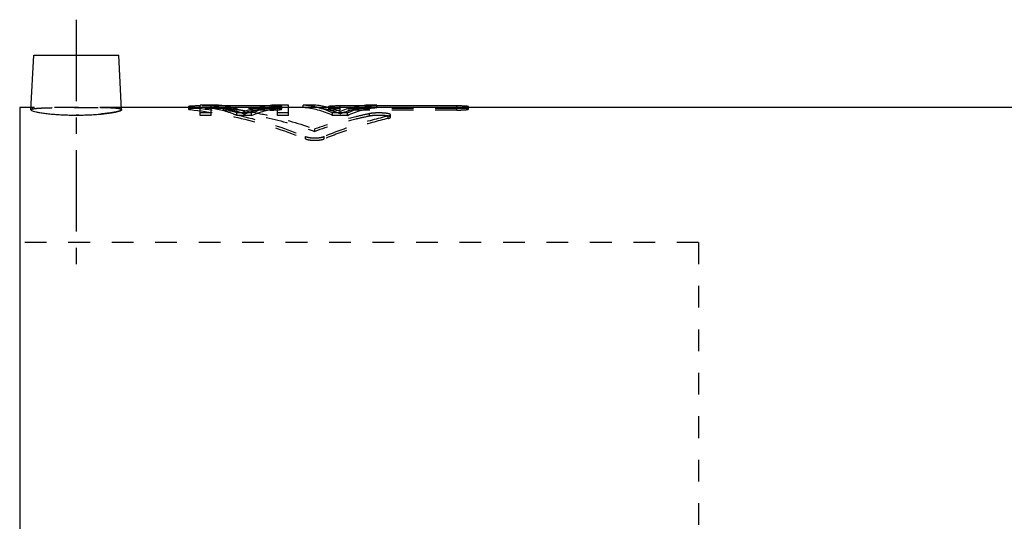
# Model space of a CAD drawing. Header units: millimetres. Extents: x 172 to 444, y 141 to 352.
# Tile 38 of 39: x 177 to 317, y 281 to 352. Entities that reach past the tile are written whole.
import ezdxf

# ---------------------------------------------------------------- set-up
doc = ezdxf.new("R2010")
doc.units = ezdxf.units.MM
doc.header["$LTSCALE"] = 30.734
doc.linetypes.add('CENTER', pattern=[0.6, 0.375, -0.075, 0.075, -0.075])
doc.linetypes.add('HIDDEN', pattern=[0.2, 0.1, -0.1])
doc.layers.get('0').update_dxf_attribs({"linetype": 'CONTINUOUS'})
doc.layers.add('DEFAULT_1', color=7, linetype='CENTER')
doc.layers.add('DEFAULT_2', color=8, linetype='HIDDEN')

msp = doc.modelspace()

# ---------------------------------------------------------------- linework, layer by layer
at = {"color": 7, "linetype": 'CONTINUOUS'}
for p, q in [((179.0720502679, 339.1708732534), (179.4778280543, 346.9135746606)), ((179.4778280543, 346.9135746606), (191.4778280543, 346.9135746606)), ((191.8836068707, 339.1708535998), (191.4778280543, 346.9135746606)), ((202.9778280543, 338.3788745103), (202.9778280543, 339.8359749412)), ((205.3215780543, 339.8359749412), (202.9778280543, 339.8359749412)), ((204.5403280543, 338.3788745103), (204.5403280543, 339.7365293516)), ((212.0912704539, 339.7176211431), (206.3643856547, 339.7176211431)), ((215.4778280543, 339.8359749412), (213.1340780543, 339.8359749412)), ((213.9153280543, 338.3788745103), (213.9153280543, 339.7365293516)), ((215.4778280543, 338.3788745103), (215.4778280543, 339.8359749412)), ((217.5611608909, 339.4860716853), (217.5611608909, 339.8359749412)), ((219.1236608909, 339.8359749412), (217.5611608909, 339.8359749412)), ((222.7891488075, 339.5135746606), (222.7891488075, 339.7176211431)), ((225.4182317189, 339.7176211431), (222.7891488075, 339.7176211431)), ((227.9778280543, 339.8359749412), (226.4153280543, 339.8359749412)), ((227.9778280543, 339.4860716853), (227.9778280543, 339.8359749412)), ((239.2985827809, 339.7176211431), (227.9778280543, 339.7176211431)), ((239.2985827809, 339.5135746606), (239.2985827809, 339.7176211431)), ((177.4778280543, 339.5135746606), (177.4778280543, 140.5135746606)), ((179.0900104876, 339.5135746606), (177.4778280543, 339.5135746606)), ((202.9778280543, 339.5135746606), (191.865645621, 339.5135746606)), ((201.3268958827, 339.6142994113), (201.3268958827, 339.5135746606)), ((204.5403280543, 338.7248831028), (202.9778280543, 338.7248831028)), ((204.5403280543, 338.3788745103), (202.9778280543, 338.3788745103)), ((211.0654293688, 339.5135746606), (207.3902267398, 339.5135746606)), ((208.1861612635, 338.3788745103), (208.1861612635, 338.7248831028)), ((210.2694944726, 338.7248831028), (208.1861612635, 338.7248831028)), ((210.2694944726, 338.3788745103), (208.1861612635, 338.3788745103)), ((210.2694944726, 338.3788745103), (210.2694944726, 338.7248831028)), ((215.4778280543, 338.7248831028), (213.9153280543, 338.7248831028)), ((215.4778280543, 338.3788745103), (213.9153280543, 338.3788745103)), ((217.5611608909, 339.5135746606), (215.4778280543, 339.5135746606)), ((224.4349339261, 339.5135746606), (221.1040558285, 339.5135746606)), ((221.1381491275, 339.6143106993), (221.1381491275, 339.5053729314)), ((221.7278280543, 338.3788745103), (221.7278280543, 338.7248831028)), ((223.8111608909, 338.7248831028), (221.7278280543, 338.7248831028)), ((223.8111608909, 338.3788745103), (221.7278280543, 338.3788745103)), ((223.8111608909, 338.3788745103), (223.8111608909, 338.7248831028)), ((413.2778280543, 339.5135746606), (227.9778280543, 339.5135746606)), ((240.9495821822, 339.5135746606), (240.9495821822, 339.6143240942))]:
    msp.add_line(p, q, dxfattribs=at)
for points, start_tangent, end_tangent in [([(202.9778280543, 339.7176211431), (202.6486421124, 339.7158165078), (202.3320873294, 339.7103963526), (202.0413640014, 339.701385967), (201.9095170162, 339.6955591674), (201.7884455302, 339.6888750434), (201.6794233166, 339.6813579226), (201.5835342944, 339.6730442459), (201.5017681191, 339.6639772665), (201.4349272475, 339.6542153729), (201.3837157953, 339.643824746), (201.3641299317, 339.6384190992), (201.3486317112, 339.6328876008), (201.3372690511, 339.6272416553), (201.3300583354, 339.6214951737), (201.3270080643, 339.6156626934), (201.3269270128, 339.6142998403)], (-1.6641202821, 0), (0.0387829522, -1.6733757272)), ([(205.2806340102, 339.6136866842), (204.5403280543, 339.7365293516)], (-0.7370400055, 0.1429642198), (-0.7431989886, 0.1024851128)), ([(209.2278280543, 338.9220435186), (207.2841224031, 339.5403853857), (205.3215780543, 339.8359749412)], (-3.7322866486, 1.5051889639), (-4.015130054, 0.2725584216)), ([(209.2278280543, 338.9220435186), (211.1715337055, 339.5403853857), (213.1340780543, 339.8359749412)], (3.7322866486, 1.5051889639), (4.015130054, 0.2725584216)), ([(213.1750220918, 339.6136866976), (213.9153280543, 339.7365293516)], (0.7370400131, 0.1429642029), (0.7431989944, 0.1024851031)), ([(219.0758377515, 339.621644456), (217.5611608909, 339.8359749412)], (-1.4990098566, 0.3174469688), (-1.5251913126, 0.1086185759)), ([(222.7694952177, 338.9591684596), (220.9550865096, 339.5512965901), (219.1236608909, 339.8359749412)], (-3.4768965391, 1.4366139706), (-3.7525569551, 0.266431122)), ([(222.7891488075, 339.7176211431), (222.4507603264, 339.7157127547), (222.126195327, 339.7099829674), (221.8296989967, 339.7004625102), (221.6958197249, 339.6942999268), (221.5728193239, 339.6871691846), (221.4617289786, 339.6790410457), (221.3645119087, 339.6699463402), (221.2832281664, 339.6599563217), (221.2193930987, 339.6492438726), (221.1944112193, 339.6436765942), (221.1740771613, 339.6379904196), (221.158331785, 339.632197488), (221.1471159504, 339.6263099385), (221.1403846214, 339.6203378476), (221.1381499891, 339.614310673)], (-1.664115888, 0), (-0.0499637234, -1.5984816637)), ([(222.7694952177, 338.9591684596), (224.5839031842, 339.5512965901), (226.4153280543, 339.8359749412)], (3.4768949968, 1.4366139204), (3.7525555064, 0.266431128)), ([(226.4631511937, 339.621644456), (227.9778280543, 339.8359749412)], (1.4990098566, 0.3174469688), (1.5251913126, 0.1086185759)), ([(240.9495838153, 339.6143241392), (240.9472744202, 339.6204441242), (240.9404202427, 339.626438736), (240.92899296, 339.6323622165), (240.9129617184, 339.6381973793), (240.8922945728, 339.6439237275), (240.8669595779, 339.6495207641), (240.8024924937, 339.6602422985), (240.7209760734, 339.6701849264), (240.6241406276, 339.6791986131), (240.5136383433, 339.6872518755), (240.3909726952, 339.6943465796), (240.2571304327, 339.700499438), (239.9604670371, 339.7100090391), (239.6367049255, 339.7157157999), (239.2985827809, 339.7176211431)], (-0.0440370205, 1.5947827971), (-1.6641082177, -0)), ([(179.0721102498, 339.1709516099), (179.0720051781, 339.1696342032), (179.154984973, 339.0772848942), (179.3990679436, 338.9787888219), (179.7934354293, 338.8770719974), (180.3314929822, 338.7752201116), (180.9950738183, 338.6787687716), (181.7577484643, 338.5932141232), (182.606240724, 338.5217197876), (183.5238432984, 338.4676332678), (184.4897608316, 338.4338880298), (185.4778280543, 338.4224510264)], (-0.5000447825, -5.0478002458), (6.507290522, 0)), ([(185.4778280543, 338.4224510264), (186.4663031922, 338.4338975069), (187.4324206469, 338.4676617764), (188.3501617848, 338.5217731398), (189.1985737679, 338.5932793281), (189.9604388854, 338.6787504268), (190.6235412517, 338.7751171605), (191.1617235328, 338.8769630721), (191.5561346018, 338.978646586), (191.8002285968, 339.0770289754), (191.8836566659, 339.1693355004), (191.8835236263, 339.1709468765)], (6.5074299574, 0), (-0.5356781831, 5.04827275)), ([(208.1861612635, 338.3788745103), (206.3719804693, 339.0083949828), (204.5403280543, 339.3869746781)], (-3.497050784, 1.4628003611), (-3.7553762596, 0.5160409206)), ([(205.3571580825, 339.5986212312), (205.2806340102, 339.6136866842)], (-0.076483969, 0.0152795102), (-0.0765637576, 0.0148511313)), ([(208.1861612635, 338.7248831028), (206.3719804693, 339.3566179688), (205.3571580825, 339.5986212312)], (-2.7325186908, 1.1470206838), (-2.9083535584, 0.5810134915)), ([(210.2694944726, 338.7248831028), (212.0836754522, 339.3566179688), (213.0984979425, 339.5986212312)], (2.732518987, 1.1470206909), (2.9083538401, 0.5810134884)), ([(210.2694944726, 338.3788745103), (212.0836754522, 339.0083949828), (213.9153280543, 339.3869746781)], (3.4970511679, 1.4628003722), (3.7553766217, 0.5160409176)), ([(213.0984979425, 339.5986212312), (213.1750220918, 339.6136866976)], (0.0764840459, 0.015279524), (0.0765638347, 0.0148511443)), ([(221.7278280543, 338.3788745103), (219.6562229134, 339.1342408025), (217.5611608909, 339.4860716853)], (-3.9258581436, 1.8252477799), (-4.3185605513, 0.3064741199)), ([(221.7278280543, 338.7248831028), (219.6562229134, 339.4829064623), (219.0758377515, 339.621644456)], (-2.5387568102, 1.1844952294), (-2.7464382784, 0.58161626)), ([(223.8111608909, 338.7248831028), (225.8827660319, 339.4829064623), (226.4631511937, 339.621644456)], (2.5387568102, 1.1844952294), (2.7464382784, 0.58161626)), ([(223.8111608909, 338.3788745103), (225.8827660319, 339.1342408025), (227.9778280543, 339.4860716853)], (3.9258581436, 1.8252477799), (4.3185605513, 0.3064741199))]:
    msp.add_spline(points, degree=3, dxfattribs=dict(at, start_tangent=start_tangent, end_tangent=end_tangent))
at = {"layer": 'DEFAULT_1', "color": 2, "linetype": 'CENTER'}
msp.add_line((185.4778280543, 351.9135746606), (185.4778280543, 315.4135746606), dxfattribs=at)
at = {"layer": 'DEFAULT_2', "color": 8, "linetype": 'HIDDEN'}
for p, q in [((206.3643856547, 339.7176211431), (202.9778280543, 339.7176211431)), ((205.3215780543, 339.4860716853), (205.3215780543, 339.8359749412)), ((212.8834884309, 339.7176211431), (212.0912704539, 339.7176211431)), ((212.8834884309, 339.1349471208), (212.8834884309, 339.7176211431)), ((213.1340780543, 339.4860716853), (213.1340780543, 339.8359749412)), ((219.1236608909, 339.4860716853), (219.1236608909, 339.8359749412)), ((227.9778280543, 339.7176211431), (225.4182317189, 339.7176211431)), ((226.4153280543, 339.4860716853), (226.4153280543, 339.8359749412)), ((191.865645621, 339.5135746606), (179.0900104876, 339.5135746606)), ((201.3268958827, 339.5135746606), (201.3268958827, 339.2651731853)), ((201.6556950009, 339.1904678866), (201.6556951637, 339.5393313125)), ((207.3902267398, 339.5135746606), (202.9778280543, 339.5135746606)), ((205.3215780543, 339.4860716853), (202.9778280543, 339.4860716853)), ((212.8834884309, 339.3681327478), (202.9778280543, 339.3681327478)), ((206.2739744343, 339.1349471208), (206.2739744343, 339.4836152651)), ((212.8834884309, 339.4836152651), (206.2739744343, 339.4836152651)), ((212.8834884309, 339.1349471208), (206.2739744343, 339.1349471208)), ((209.2278280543, 338.5753438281), (209.2278280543, 338.9220435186)), ((215.4778280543, 339.5135746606), (211.0654293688, 339.5135746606)), ((215.4778280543, 339.4860716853), (213.1340780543, 339.4860716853)), ((214.5344878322, 339.2651977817), (214.5344878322, 339.6143240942)), ((221.1040558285, 339.5135746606), (217.5611608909, 339.5135746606)), ((219.1236608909, 339.4860716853), (217.5611608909, 339.4860716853)), ((221.1381491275, 339.5053729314), (221.1381491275, 339.2651844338)), ((222.7694952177, 338.6123386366), (222.7694952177, 338.9591684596)), ((222.7891488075, 339.1349471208), (222.7891488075, 339.5135746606)), ((239.2985827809, 339.4836152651), (222.7891488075, 339.4836152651)), ((239.2985827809, 339.3681327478), (222.7891488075, 339.3681327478)), ((239.2985827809, 339.1349471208), (222.7891488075, 339.1349471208)), ((227.9778280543, 339.5135746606), (224.4349339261, 339.5135746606)), ((226.940092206, 338.2822267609), (226.940092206, 338.6278953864)), ((229.9117986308, 338.1216054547), (229.9117986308, 338.4667090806)), ((239.2985827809, 339.1349471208), (239.2985827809, 339.5135746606)), ((240.9495821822, 339.2651977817), (240.9495821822, 339.5135746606)), ((229.5816016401, 337.9509223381), (229.5816016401, 338.2954255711)), ((219.2061610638, 336.1192387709), (219.2061610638, 336.4572988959)), ((217.8821100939, 335.0610247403), (217.8821100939, 335.3953625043)), ((220.5249978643, 335.0604677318), (220.5249978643, 335.3948035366)), ((273.4778280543, 320.4135746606), (177.4778280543, 320.4135746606)), ((273.4778280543, 320.4135746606), (273.4778280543, 159.6135746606))]:
    msp.add_line(p, q, dxfattribs=at)
for points, start_tangent, end_tangent in [([(213.0086588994, 339.7173646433), (212.8834884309, 339.7176211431)], (-0.1251700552, 0.0005157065), (-0.125170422, 0)), ([(213.1316075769, 339.7166028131), (213.0086588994, 339.7173646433)], (-0.1229469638, 0.0010196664), (-0.1229499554, 0.0005065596)), ([(213.8143201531, 339.7016080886), (213.5453726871, 339.7100090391), (213.2216105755, 339.7157157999), (213.1316075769, 339.7166028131)], (-0.6823793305, 0.0266708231), (-0.6828783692, 0.0056634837)), ([(213.9153284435, 339.69730699), (213.8420360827, 339.700499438), (213.8143201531, 339.7016080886)], (-0.1009915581, 0.0046807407), (-0.1010229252, 0.003948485)), ([(214.5344894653, 339.6143241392), (214.5321800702, 339.6204441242), (214.5253258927, 339.626438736), (214.51389861, 339.6323622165), (214.4978673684, 339.6381973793), (214.4772002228, 339.6439237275), (214.4518652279, 339.6495207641), (214.3873981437, 339.6602422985), (214.3058817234, 339.6701849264), (214.2090462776, 339.6791986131), (214.0985439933, 339.6872518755), (213.9758783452, 339.6943465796), (213.9153284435, 339.69730699)], (-0.0167242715, 0.6056626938), (-0.6313157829, 0.0292601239)), ([(185.4778280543, 339.4961644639), (184.492006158, 339.4947049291), (183.5262882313, 339.4899898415), (182.6080064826, 339.4811178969), (181.7600671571, 339.4667402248), (180.9994880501, 339.4451322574), (180.3380885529, 339.4140967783), (179.8007167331, 339.3720193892), (179.4054771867, 339.3180538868), (179.1586968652, 339.2508515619), (179.0721102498, 339.1709516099)], (-6.4517374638, 0), (-0.4957758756, -5.0047069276)), ([(179.0721318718, 339.1709470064), (179.1580542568, 339.250568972), (179.4043938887, 339.3178508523), (179.7991967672, 339.3718637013), (180.3362193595, 339.4139840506), (180.998089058, 339.4450813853), (181.7595813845, 339.4667295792), (182.6076967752, 339.4811139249), (183.5259731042, 339.4899876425), (184.4918513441, 339.4947044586), (185.4778280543, 339.4961644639)], (0.5303074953, 5.007738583), (6.4516081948, -0)), ([(185.4778280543, 339.4961644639), (186.4639468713, 339.4947040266), (187.4298297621, 339.4899866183), (188.3482628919, 339.4811100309), (189.1964094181, 339.4667222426), (189.957271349, 339.4450921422), (190.6188081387, 339.414021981), (191.156025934, 339.3719081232), (191.5508484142, 339.3179284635), (191.7971709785, 339.2507585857), (191.8835456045, 339.1709515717)], (6.4517482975, 0), (0.4963602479, -5.0075005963)), ([(191.8835236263, 339.1709468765), (191.7974094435, 339.250653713), (191.5506170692, 339.3179718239), (191.1553874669, 339.371973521), (190.6181950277, 339.4140589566), (189.9564529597, 339.4451219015), (189.1952476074, 339.4667477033), (188.3473540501, 339.4811216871), (187.429235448, 339.4899907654), (186.463520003, 339.494705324), (185.4778280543, 339.4961644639)], (-0.531081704, 5.0049551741), (-6.4515918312, -0)), ([(191.8835456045, 339.1709515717), (191.8836510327, 339.1696296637), (191.8008622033, 339.0773955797), (191.557226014, 338.9789889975), (191.1632747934, 338.8773030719), (190.6253769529, 338.7754211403), (189.9616624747, 338.678906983), (189.1987030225, 338.5932919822), (188.34999508, 338.5217612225), (187.4322437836, 338.4676534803), (186.466172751, 338.4338944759), (185.4778280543, 338.4224510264)], (0.5006342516, -5.0506186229), (-6.5073022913, -0)), ([(202.9778280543, 339.3681327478), (202.6486421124, 339.3663344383), (202.3320873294, 339.360933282), (202.0413640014, 339.3519544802), (201.9095170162, 339.3461481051), (201.7884455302, 339.3394874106), (201.6794233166, 339.3319966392), (201.5835342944, 339.3237121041), (201.5017681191, 339.3146769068), (201.4349272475, 339.3049492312), (201.3837157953, 339.2945950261), (201.3641299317, 339.2892083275), (201.3486317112, 339.2836962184), (201.3372690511, 339.2780700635), (201.3300583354, 339.2723437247), (201.3270080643, 339.2665316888), (201.3269272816, 339.2651736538)], (-1.6640411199, 0), (0.0392067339, -1.6732073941)), ([(201.3269270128, 339.6142998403), (201.3281267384, 339.6097587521), (201.333419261, 339.6037979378), (201.3428761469, 339.5977950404), (201.356484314, 339.5917649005), (201.3742306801, 339.5857223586), (201.4219288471, 339.5736735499), (201.4850818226, 339.5618379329), (201.6556951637, 339.5393313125)], (0.0079934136, -0.3448934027), (0.3410007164, -0.0368479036)), ([(201.3269272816, 339.2651736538), (201.3281267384, 339.2606484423), (201.333419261, 339.2547085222), (201.3428761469, 339.2487266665), (201.356484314, 339.2427176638), (201.3742306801, 339.2366963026), (201.4219288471, 339.2246897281), (201.4850818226, 339.2128955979), (201.6556950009, 339.1904678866)], (0.0080791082, -0.3447883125), (0.340928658, -0.0367109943)), ([(201.6556951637, 339.5393313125), (209.8150427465, 338.0575986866), (217.8821100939, 335.3953625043)], (16.6906383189, -1.8035599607), (15.5540739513, -6.3167253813)), ([(201.6556950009, 339.1904678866), (209.8150426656, 337.7139291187), (217.8821100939, 335.0610247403)], (16.6874883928, -1.796898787), (15.5582198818, -6.2962614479)), ([(209.2278280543, 338.5753438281), (207.2841224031, 339.1915182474), (205.3215780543, 339.4860716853)], (-3.7333632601, 1.5003455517), (-4.0143862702, 0.2715527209)), ([(206.2739744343, 339.4836152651), (208.5858773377, 339.1650743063)], (2.3175364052, -0.2710484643), (2.3056129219, -0.3656367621)), ([(206.2739744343, 339.1349471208), (212.7647950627, 338.0003817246), (219.2061610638, 336.1192387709)], (13.210250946, -1.5395949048), (12.5465499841, -4.4119344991)), ([(208.5858773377, 339.1650743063), (209.1689524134, 339.0695499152)], (0.5835306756, -0.0925394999), (0.5826088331, -0.0985028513)), ([(209.1689524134, 339.0695499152), (209.2521096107, 339.0554281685)], (0.0831669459, -0.0140612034), (0.0831474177, -0.0141822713)), ([(209.2278280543, 338.5753438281), (211.1715337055, 339.1915182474), (213.1340780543, 339.4860716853)], (3.7333632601, 1.5003455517), (4.0143862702, 0.2715527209)), ([(209.2521096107, 339.0554281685), (209.4703600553, 339.0177732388)], (0.2183186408, -0.0372381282), (0.218181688, -0.0380713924)), ([(209.4703600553, 339.0177732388), (212.7647950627, 338.3450589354), (219.2061610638, 336.4572988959)], (9.9287344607, -1.7325044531), (9.4986221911, -3.3518944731)), ([(212.8834884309, 339.4836152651), (213.2219214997, 339.4866755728), (213.5465461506, 339.4956755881), (213.8430925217, 339.5100369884), (213.9769903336, 339.5189653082), (214.1000022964, 339.5289557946), (214.2110945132, 339.5399291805), (214.3083023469, 339.5517159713), (214.3895651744, 339.5641028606), (214.453369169, 339.5767915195), (214.4783323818, 339.5831532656), (214.498646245, 339.5894953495), (214.5143703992, 339.5958025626), (214.5255644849, 339.6020596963), (214.5344894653, 339.6143241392)], (1.6664714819, 0), (-0.0440995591, 1.5970476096)), ([(214.5344894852, 339.265197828), (214.5321800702, 339.2712963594), (214.5253258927, 339.2772699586), (214.51389861, 339.2831726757), (214.4978673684, 339.2889873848), (214.4772002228, 339.2946936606), (214.4518652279, 339.3002710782), (214.3873981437, 339.3109550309), (214.3058817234, 339.3208628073), (214.2090462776, 339.3298448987), (214.0985439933, 339.3378699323), (213.9758783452, 339.3449397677), (213.8420360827, 339.3510710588), (213.5453726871, 339.3605473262), (213.2216105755, 339.3662340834), (212.8834884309, 339.3681327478)], (-0.0447169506, 1.5939454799), (-1.6640290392, 0)), ([(212.8834884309, 339.1349471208), (213.2219214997, 339.1379967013), (213.5465461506, 339.1469651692), (213.8430925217, 339.1612762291), (213.9769903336, 339.1701732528), (214.1000022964, 339.1801287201), (214.2110945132, 339.1910636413), (214.3083023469, 339.2028091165), (214.3895651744, 339.2151525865), (214.453369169, 339.2277967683), (214.4783323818, 339.2341362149), (214.498646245, 339.2404560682), (214.5143703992, 339.2467411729), (214.5255644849, 339.2529763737), (214.5344894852, 339.265197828)], (1.6663734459, 0), (-0.0447799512, 1.5961911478)), ([(222.7694952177, 338.6123386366), (220.9550865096, 339.2023912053), (219.1236608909, 339.4860716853)], (-3.477936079, 1.4320062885), (-3.7518288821, 0.2654457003)), ([(226.940092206, 338.6278953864), (224.9979471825, 338.1853061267), (219.2061610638, 336.4572988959)], (-7.863883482, -1.6543158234), (-7.5804481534, -2.6672514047)), ([(221.138149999, 339.2651844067), (221.1472678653, 339.2528414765), (221.1586741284, 339.2465633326), (221.174685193, 339.2402266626), (221.1953335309, 339.2338560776), (221.220651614, 339.2274761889), (221.2850921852, 339.2148056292), (221.3665930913, 339.2025052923), (221.4634246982, 339.1908544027), (221.5739329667, 339.1800131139), (221.6966120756, 339.1701042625), (221.8304734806, 339.1612204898), (222.1271854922, 339.1469240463), (222.4509963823, 339.1379916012), (222.7891488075, 339.1349471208)], (-0.0507611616, -1.5999211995), (1.6663681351, 0)), ([(221.1381499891, 339.614310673), (221.1472678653, 339.6019243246), (221.1586741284, 339.5956240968), (221.174685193, 339.5892651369), (221.1953335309, 339.5828721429), (221.220651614, 339.5764698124), (221.2850921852, 339.5637546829), (221.3665930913, 339.5514110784), (221.4634246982, 339.5397192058), (221.5739329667, 339.5288397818), (221.6966120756, 339.5188960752), (221.8304734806, 339.509981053), (222.1271854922, 339.4956343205), (222.4509963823, 339.4866704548), (222.7891488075, 339.4836152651)], (-0.0500342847, -1.6007391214), (1.6664660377, 0)), ([(222.7891488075, 339.3681327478), (222.4507603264, 339.3662310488), (222.126195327, 339.3605213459), (221.8296989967, 339.3510342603), (221.6958197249, 339.3448932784), (221.5728193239, 339.3377875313), (221.4617289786, 339.3296878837), (221.3645119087, 339.3206250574), (221.2832281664, 339.3106700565), (221.2193930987, 339.2999951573), (221.1944112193, 339.2944473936), (221.1740771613, 339.2887811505), (221.158331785, 339.2830085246), (221.1471159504, 339.2771416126), (221.1403846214, 339.2711904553), (221.138149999, 339.2651844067)], (-1.6640366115, 0), (-0.0506901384, -1.5976826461)), ([(222.7694952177, 338.6123386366), (224.5839031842, 339.2023912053), (226.4153280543, 339.4860716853)], (3.4779345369, 1.4320062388), (3.7518274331, 0.2654457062)), ([(229.9117018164, 338.4667077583), (229.906398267, 338.4889939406), (229.8834587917, 338.517273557), (229.8422240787, 338.5450602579), (229.782657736, 338.57197549), (229.7051384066, 338.5975815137), (229.6114119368, 338.6214107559), (229.5034672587, 338.6430626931), (229.382898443, 338.6624348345), (229.1077329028, 338.6942842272), (228.7898478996, 338.716690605), (228.4442534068, 338.7283368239), (228.0961644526, 338.7286369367), (227.7611080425, 338.7181483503), (227.4486646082, 338.6973774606), (227.1708350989, 338.666928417), (226.940092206, 338.6278953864)], (-0.0490244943, 3.0595698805), (-2.9711774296, -0.6250430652)), ([(229.9117009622, 338.1216040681), (229.906398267, 338.1438122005), (229.8834587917, 338.1719926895), (229.8422240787, 338.1996819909), (229.782657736, 338.2265028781), (229.7051384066, 338.2520191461), (229.6114119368, 338.2757648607), (229.5034672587, 338.2973409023), (229.382898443, 338.3166451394), (229.1077329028, 338.3483828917), (228.7898478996, 338.3707107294), (228.4442534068, 338.3823161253), (228.0961644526, 338.3826151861), (227.7611080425, 338.3721633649), (227.4486646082, 338.3514652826), (227.1708350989, 338.3211229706), (226.940092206, 338.2822267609)], (-0.0495855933, 3.0591354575), (-2.9712447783, -0.6228662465)), ([(229.5816016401, 338.2954255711), (229.6773101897, 338.320642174), (229.7569820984, 338.3470320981), (229.8209798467, 338.3745755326), (229.8685227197, 338.4029098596), (229.8987184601, 338.4316161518), (229.9113718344, 338.460393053), (229.9117018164, 338.4667077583)], (0.3768701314, 0.0893813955), (-0.0062539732, 0.3903042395)), ([(239.2985827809, 339.4836152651), (239.6370158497, 339.4866755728), (239.9616405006, 339.4956755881), (240.2581868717, 339.5100369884), (240.3920846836, 339.5189653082), (240.5150966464, 339.5289557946), (240.6261888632, 339.5399291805), (240.7233966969, 339.5517159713), (240.8046595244, 339.5641028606), (240.868463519, 339.5767915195), (240.8934267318, 339.5831532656), (240.913740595, 339.5894953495), (240.9294647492, 339.5958025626), (240.9406588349, 339.6020596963), (240.9495838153, 339.6143241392)], (1.6664714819, 0), (-0.0440995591, 1.5970476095)), ([(240.9495838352, 339.265197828), (240.9472744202, 339.2712963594), (240.9404202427, 339.2772699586), (240.92899296, 339.2831726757), (240.9129617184, 339.2889873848), (240.8922945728, 339.2946936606), (240.8669595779, 339.3002710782), (240.8024924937, 339.3109550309), (240.7209760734, 339.3208628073), (240.6241406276, 339.3298448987), (240.5136383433, 339.3378699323), (240.3909726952, 339.3449397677), (240.2571304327, 339.3510710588), (239.9604670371, 339.3605473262), (239.6367049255, 339.3662340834), (239.2985827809, 339.3681327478)], (-0.0447169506, 1.5939454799), (-1.6640290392, -0)), ([(239.2985827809, 339.1349471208), (239.6370158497, 339.1379967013), (239.9616405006, 339.1469651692), (240.2581868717, 339.1612762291), (240.3920846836, 339.1701732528), (240.5150966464, 339.1801287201), (240.6261888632, 339.1910636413), (240.7233966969, 339.2028091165), (240.8046595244, 339.2151525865), (240.868463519, 339.2277967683), (240.8934267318, 339.2341362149), (240.913740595, 339.2404560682), (240.9294647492, 339.2467411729), (240.9406588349, 339.2529763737), (240.9495838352, 339.265197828)], (1.6663734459, 0), (-0.0447799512, 1.5961911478)), ([(226.940092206, 338.2822267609), (224.9979471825, 337.8411888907), (219.2061610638, 336.1192387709)], (-7.8630209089, -1.6483361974), (-7.5814156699, -2.6582412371)), ([(229.5816016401, 338.2954255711), (225.0320506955, 337.0280104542), (220.5249978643, 335.3948035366)], (-9.2597683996, -2.1961173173), (-8.8207921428, -3.5720957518)), ([(229.5816016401, 337.9509223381), (225.0320506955, 336.687949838), (220.5249978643, 335.0604677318)], (-9.2584408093, -2.188105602), (-8.8222342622, -3.5601565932)), ([(229.5816016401, 337.9509223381), (229.6773101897, 337.9760505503), (229.7569820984, 338.0023479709), (229.8209798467, 338.0297948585), (229.8685227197, 338.0580298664), (229.8987184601, 338.0866355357), (229.9113718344, 338.1153115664), (229.9117009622, 338.1216040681)], (0.3766253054, 0.0890102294), (-0.0063210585, 0.389971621)), ([(217.8821100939, 335.3953625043), (218.0760037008, 335.3293432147), (218.306994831, 335.2739078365), (218.5576463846, 335.2327852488), (218.813199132, 335.2064738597), (219.0704879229, 335.193569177), (219.3290875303, 335.1933516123), (219.5882550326, 335.2059468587), (219.8484682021, 335.2324735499), (220.1025294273, 335.2741149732), (220.3335093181, 335.3296375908), (220.5249978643, 335.3948035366)], (2.4902861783, -1.0113397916), (2.4912843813, 1.008878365)), ([(217.8821100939, 335.0610247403), (218.0760037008, 334.9952368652), (218.306994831, 334.9399958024), (218.5576463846, 334.8990173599), (218.813199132, 334.8727981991), (219.0704879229, 334.8599387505), (219.3290875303, 334.8597219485), (219.5882550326, 334.8722730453), (219.8484682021, 334.8987067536), (220.1025294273, 334.940202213), (220.3335093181, 334.9955302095), (220.5249978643, 335.0604677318)], (2.4912345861, -1.0081785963), (2.4922271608, 1.0057224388))]:
    msp.add_spline(points, degree=3, dxfattribs=dict(at, start_tangent=start_tangent, end_tangent=end_tangent))

doc.saveas('drawing.dxf')
